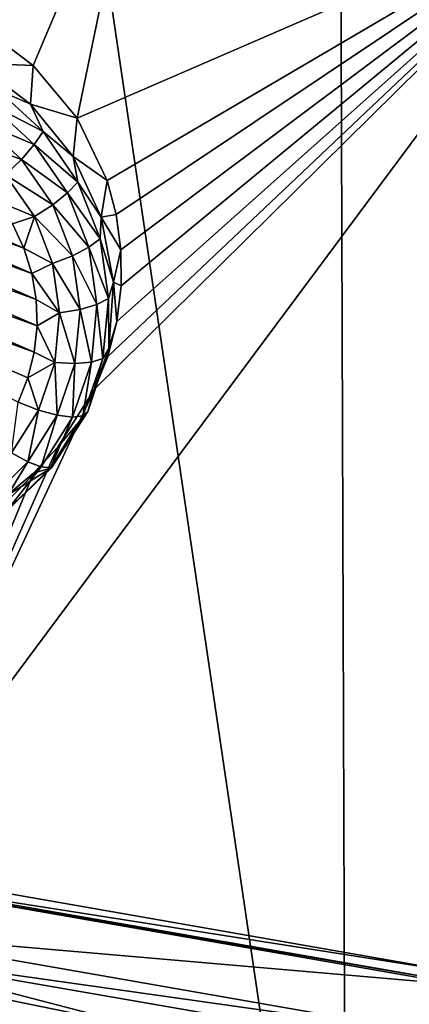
# Model space of a CAD drawing. Header units: metres. Extents: x -24 to 24, y -256 to 25.
# Tile 17 of 256: x -4.06 to -2.54, y -253.07 to -249.22. Entities that reach past the tile are written whole.
import ezdxf

# ---------------------------------------------------------------- set-up
doc = ezdxf.new("R2010")
doc.units = ezdxf.units.M
doc.layers.add('solid_DOMO_KURZ_SW0002', color=7, linetype='CONTINUOUS')

msp = doc.modelspace()

# ---------------------------------------------------------------- linework, layer by layer
at = {"layer": 'solid_DOMO_KURZ_SW0002'}
for points in [[(-4.21804, -245.683334, 178.589767), (-5.535779, -254.913849, 147.447403), (-2.786732, -255.376144, 147.593155)], [(-2.819851, -245.877441, 178.655396), (-4.21804, -245.683334, 178.589767), (-2.786732, -255.376144, 147.593155)], [(-1.412106, -245.994171, 178.69487), (-2.819851, -245.877441, 178.655396), (-2.786732, -255.376144, 147.593155)], [(-1.412106, -245.994171, 178.69487), (-2.786732, -255.376144, 147.593155), (0, -255.530945, 147.641968)], [(-4.223672, -249.240402, 139.022583), (-4.473036, -249.133011, 138.991348), (-3.591136, -248.414932, 138.8349)], [(-4.008161, -249.40155, 139.066528), (-4.223672, -249.240402, 139.022583), (-3.591136, -248.414932, 138.8349)], [(-3.837623, -249.607895, 139.121246), (-4.008161, -249.40155, 139.066528), (-3.591136, -248.414932, 138.8349)], [(-3.837623, -249.607895, 139.121246), (-3.591136, -248.414932, 138.8349), (-1.808824, -248.72644, 138.933121)], [(-2.338575, -252.943039, 140.067566), (-4.642879, -252.540283, 139.940582), (-1.808824, -248.72644, 138.933121)], [(-3.769918, -250.665619, 139.400406), (-1.808824, -248.72644, 138.933121), (-4.642879, -252.540283, 139.940582)], [(-3.720824, -249.850891, 139.185028), (-3.837623, -249.607895, 139.121246), (-1.808824, -248.72644, 138.933121)], [(-3.769918, -250.665619, 139.400406), (-3.718316, -250.536987, 139.366028), (-1.808824, -248.72644, 138.933121)], [(-3.685257, -249.98349, 139.219803), (-3.720824, -249.850891, 139.185028), (-1.808824, -248.72644, 138.933121)], [(-3.718316, -250.536987, 139.366028), (-3.68311, -250.401093, 139.329895), (-1.808824, -248.72644, 138.933121)], [(-3.666541, -250.121536, 139.256058), (-3.685257, -249.98349, 139.219803), (-1.808824, -248.72644, 138.933121)], [(-3.68311, -250.401093, 139.329895), (-3.665747, -250.26181, 139.29303), (-1.808824, -248.72644, 138.933121)], [(-3.665747, -250.26181, 139.29303), (-3.666541, -250.121536, 139.256058), (-1.808824, -248.72644, 138.933121)], [(-4.231407, -249.39241, 138.658508), (-4.223672, -249.240402, 139.022583), (-4.008161, -249.40155, 139.066528)], [(-4.231407, -249.39241, 138.658508), (-4.008161, -249.40155, 139.066528), (-4.019035, -249.552902, 138.709106)], [(-4.148017, -249.49678, 138.600998), (-4.231407, -249.39241, 138.658508), (-4.019035, -249.552902, 138.709106)], [(-4.019035, -249.552902, 138.709106), (-4.008161, -249.40155, 139.066528), (-3.837623, -249.607895, 139.121246)], [(-4.175391, -249.553925, 138.538818), (-4.148017, -249.49678, 138.600998), (-3.969798, -249.659958, 138.652451)], [(-3.969798, -249.659958, 138.652451), (-4.148017, -249.49678, 138.600998), (-4.019035, -249.552902, 138.709106)], [(-4.215163, -249.621552, 138.497284), (-4.175391, -249.553925, 138.538818), (-4.004453, -249.710434, 138.588165)], [(-4.004453, -249.710434, 138.588165), (-4.175391, -249.553925, 138.538818), (-3.969798, -249.659958, 138.652451)], [(-4.019035, -249.552902, 138.709106), (-3.837623, -249.607895, 139.121246), (-3.853105, -249.757187, 138.773529)], [(-3.969798, -249.659958, 138.652451), (-4.019035, -249.552902, 138.709106), (-3.853105, -249.757187, 138.773529)], [(-4.054802, -249.768372, 138.543579), (-4.26385, -249.693756, 138.480042), (-4.215163, -249.621552, 138.497284)], [(-4.054802, -249.768372, 138.543579), (-4.215163, -249.621552, 138.497284), (-4.004453, -249.710434, 138.588165)], [(-3.853105, -249.757187, 138.773529), (-3.837623, -249.607895, 139.121246), (-3.720824, -249.850891, 139.185028)], [(-5.205203, -249.694092, 138.466492), (-5.106739, -249.65184, 138.453171), (-4.044976, -250.114288, 138.598969)], [(-5.106739, -249.65184, 138.453171), (-4.089218, -250.020355, 138.569351), (-4.044976, -250.114288, 138.598969)], [(-4.004453, -249.710434, 138.588165), (-3.969798, -249.659958, 138.652451), (-3.83412, -249.856857, 138.714523)], [(-3.83412, -249.856857, 138.714523), (-3.969798, -249.659958, 138.652451), (-3.853105, -249.757187, 138.773529)], [(-5.297041, -249.748245, 138.483566), (-5.205203, -249.694092, 138.466492), (-4.013978, -250.212936, 138.630081)], [(-5.205203, -249.694092, 138.466492), (-4.044976, -250.114288, 138.598969), (-4.013978, -250.212936, 138.630081)], [(-4.054802, -249.768372, 138.543579), (-4.116436, -249.82872, 138.522598), (-4.26385, -249.693756, 138.480042)], [(-4.054802, -249.768372, 138.543579), (-4.004453, -249.710434, 138.588165), (-3.874316, -249.899292, 138.64772)], [(-3.874316, -249.899292, 138.64772), (-4.004453, -249.710434, 138.588165), (-3.83412, -249.856857, 138.714523)], [(-5.380667, -249.813354, 138.504089), (-5.297041, -249.748245, 138.483566), (-3.996749, -250.31459, 138.662125)], [(-5.297041, -249.748245, 138.483566), (-4.013978, -250.212936, 138.630081), (-3.996749, -250.31459, 138.662125)], [(-3.932718, -249.945557, 138.599442), (-4.116436, -249.82872, 138.522598), (-4.054802, -249.768372, 138.543579)], [(-3.932718, -249.945557, 138.599442), (-4.054802, -249.768372, 138.543579), (-3.874316, -249.899292, 138.64772)], [(-3.853105, -249.757187, 138.773529), (-3.720824, -249.850891, 139.185028), (-3.74326, -249.993423, 138.848007)], [(-3.83412, -249.856857, 138.714523), (-3.853105, -249.757187, 138.773529), (-3.74326, -249.993423, 138.848007)], [(-5.454677, -249.888351, 138.52774), (-5.380667, -249.813354, 138.504089), (-3.993586, -250.417496, 138.69458)], [(-5.380667, -249.813354, 138.504089), (-3.996749, -250.31459, 138.662125), (-3.993586, -250.417496, 138.69458)], [(-4.116436, -249.82872, 138.522598), (-4.00421, -249.991592, 138.573959), (-4.145934, -249.932739, 138.541733)], [(-3.932718, -249.945557, 138.599442), (-4.00421, -249.991592, 138.573959), (-4.116436, -249.82872, 138.522598)], [(-3.874316, -249.899292, 138.64772), (-3.83412, -249.856857, 138.714523), (-3.747784, -250.077621, 138.784134)], [(-3.747784, -250.077621, 138.784134), (-3.83412, -249.856857, 138.714523), (-3.74326, -249.993423, 138.848007)], [(-3.74326, -249.993423, 138.848007), (-3.720824, -249.850891, 139.185028), (-3.685257, -249.98349, 139.219803)], [(-5.517776, -249.971893, 138.554077), (-5.454677, -249.888351, 138.52774), (-4.004545, -250.519958, 138.726883)], [(-5.454677, -249.888351, 138.52774), (-3.993586, -250.417496, 138.69458), (-4.004545, -250.519958, 138.726883)], [(-3.932718, -249.945557, 138.599442), (-3.874316, -249.899292, 138.64772), (-3.791508, -250.111038, 138.714478)], [(-3.791508, -250.111038, 138.714478), (-3.874316, -249.899292, 138.64772), (-3.747784, -250.077621, 138.784134)], [(-4.00421, -249.991592, 138.573959), (-4.089218, -250.020355, 138.569351), (-4.145934, -249.932739, 138.541733)], [(-5.517776, -249.971893, 138.554077), (-4.029432, -250.620148, 138.758469), (-4.067609, -250.715942, 138.788681)], [(-5.517776, -249.971893, 138.554077), (-4.004545, -250.519958, 138.726883), (-4.029432, -250.620148, 138.758469)], [(-3.855033, -250.144196, 138.662079), (-4.00421, -249.991592, 138.573959), (-3.932718, -249.945557, 138.599442)], [(-3.855033, -250.144196, 138.662079), (-3.932718, -249.945557, 138.599442), (-3.791508, -250.111038, 138.714478)], [(-4.00421, -249.991592, 138.573959), (-4.044976, -250.114288, 138.598969), (-4.089218, -250.020355, 138.569351)], [(-4.00421, -249.991592, 138.573959), (-3.932798, -250.174194, 138.631531), (-4.044976, -250.114288, 138.598969)], [(-3.855033, -250.144196, 138.662079), (-3.932798, -250.174194, 138.631531), (-4.00421, -249.991592, 138.573959)], [(-3.747784, -250.077621, 138.784134), (-3.74326, -249.993423, 138.848007), (-3.695883, -250.247849, 138.928238)], [(-3.74326, -249.993423, 138.848007), (-3.685257, -249.98349, 139.219803), (-3.666541, -250.121536, 139.256058)], [(-3.74326, -249.993423, 138.848007), (-3.666541, -250.121536, 139.256058), (-3.695883, -250.247849, 138.928238)], [(-3.791508, -250.111038, 138.714478), (-3.747784, -250.077621, 138.784134), (-3.715121, -250.311172, 138.857773)], [(-3.715121, -250.311172, 138.857773), (-3.747784, -250.077621, 138.784134), (-3.695883, -250.247849, 138.928238)], [(-3.932798, -250.174194, 138.631531), (-4.013978, -250.212936, 138.630081), (-4.044976, -250.114288, 138.598969)], [(-3.855033, -250.144196, 138.662079), (-3.791508, -250.111038, 138.714478), (-3.760179, -250.335037, 138.78511)], [(-3.760179, -250.335037, 138.78511), (-3.791508, -250.111038, 138.714478), (-3.715121, -250.311172, 138.857773)], [(-3.695883, -250.247849, 138.928238), (-3.666541, -250.121536, 139.256058), (-3.665747, -250.26181, 139.29303)], [(-3.932798, -250.174194, 138.631531), (-3.905781, -250.367371, 138.692429), (-4.013978, -250.212936, 138.630081)], [(-3.825643, -250.35434, 138.728333), (-3.932798, -250.174194, 138.631531), (-3.855033, -250.144196, 138.662079)], [(-3.825643, -250.35434, 138.728333), (-3.905781, -250.367371, 138.692429), (-3.932798, -250.174194, 138.631531)], [(-3.825643, -250.35434, 138.728333), (-3.855033, -250.144196, 138.662079), (-3.760179, -250.335037, 138.78511)], [(-3.905781, -250.367371, 138.692429), (-3.996749, -250.31459, 138.662125), (-4.013978, -250.212936, 138.630081)], [(-3.715121, -250.311172, 138.857773), (-3.695883, -250.247849, 138.928238), (-3.713728, -250.505707, 139.009537)], [(-3.695883, -250.247849, 138.928238), (-3.68311, -250.401093, 139.329895), (-3.713728, -250.505707, 139.009537)], [(-3.695883, -250.247849, 138.928238), (-3.665747, -250.26181, 139.29303), (-3.68311, -250.401093, 139.329895)], [(-3.905781, -250.367371, 138.692429), (-3.993586, -250.417496, 138.69458), (-3.996749, -250.31459, 138.662125)], [(-3.760179, -250.335037, 138.78511), (-3.715121, -250.311172, 138.857773), (-3.737768, -250.545792, 138.931747)], [(-3.737768, -250.545792, 138.931747), (-3.715121, -250.311172, 138.857773), (-3.713728, -250.505707, 139.009537)], [(-3.846021, -250.56546, 138.794907), (-3.905781, -250.367371, 138.692429), (-3.825643, -250.35434, 138.728333)], [(-3.846021, -250.56546, 138.794907), (-3.825643, -250.35434, 138.728333), (-3.781901, -250.560074, 138.856064)], [(-3.825643, -250.35434, 138.728333), (-3.760179, -250.335037, 138.78511), (-3.781901, -250.560074, 138.856064)], [(-3.781901, -250.560074, 138.856064), (-3.760179, -250.335037, 138.78511), (-3.737768, -250.545792, 138.931747)], [(-3.905781, -250.367371, 138.692429), (-3.924513, -250.561447, 138.753632), (-3.993586, -250.417496, 138.69458)], [(-3.846021, -250.56546, 138.794907), (-3.924513, -250.561447, 138.753632), (-3.905781, -250.367371, 138.692429)], [(-3.713728, -250.505707, 139.009537), (-3.68311, -250.401093, 139.329895), (-3.718316, -250.536987, 139.366028)], [(-3.924513, -250.561447, 138.753632), (-4.004545, -250.519958, 138.726883), (-3.993586, -250.417496, 138.69458)], [(-3.924513, -250.561447, 138.753632), (-4.029432, -250.620148, 138.758469), (-4.004545, -250.519958, 138.726883)], [(-3.713728, -250.505707, 139.009537), (-3.769918, -250.665619, 139.400406), (-3.795758, -250.751999, 139.087189)], [(-3.737768, -250.545792, 138.931747), (-3.713728, -250.505707, 139.009537), (-3.795758, -250.751999, 139.087189)], [(-3.713728, -250.505707, 139.009537), (-3.718316, -250.536987, 139.366028), (-3.769918, -250.665619, 139.400406)], [(-3.814591, -250.76973, 139.00235), (-3.737768, -250.545792, 138.931747), (-3.795758, -250.751999, 139.087189)], [(-3.781901, -250.560074, 138.856064), (-3.737768, -250.545792, 138.931747), (-3.814591, -250.76973, 139.00235)], [(-3.924513, -250.561447, 138.753632), (-3.988057, -250.746674, 138.812027), (-4.029432, -250.620148, 138.758469)], [(-3.915146, -250.766953, 138.858429), (-3.988057, -250.746674, 138.812027), (-3.924513, -250.561447, 138.753632)], [(-3.846021, -250.56546, 138.794907), (-3.915146, -250.766953, 138.858429), (-3.924513, -250.561447, 138.753632)], [(-3.846021, -250.56546, 138.794907), (-3.855585, -250.774872, 138.923782), (-3.915146, -250.766953, 138.858429)], [(-3.781901, -250.560074, 138.856064), (-3.814591, -250.76973, 139.00235), (-3.855585, -250.774872, 138.923782)], [(-3.846021, -250.56546, 138.794907), (-3.781901, -250.560074, 138.856064), (-3.855585, -250.774872, 138.923782)], [(-3.988057, -250.746674, 138.812027), (-4.067609, -250.715942, 138.788681), (-4.029432, -250.620148, 138.758469)], [(-3.914386, -250.892593, 139.461441), (-3.769918, -250.665619, 139.400406), (-4.642879, -252.540283, 139.940582)], [(-3.795758, -250.751999, 139.087189), (-3.769918, -250.665619, 139.400406), (-3.914386, -250.892593, 139.461441)], [(-4.093224, -250.913773, 138.864716), (-4.067609, -250.715942, 138.788681), (-3.988057, -250.746674, 138.812027)], [(-4.029551, -250.94873, 138.915741), (-4.093224, -250.913773, 138.864716), (-3.988057, -250.746674, 138.812027)], [(-4.029551, -250.94873, 138.915741), (-3.988057, -250.746674, 138.812027), (-3.915146, -250.766953, 138.858429)], [(-4.029551, -250.94873, 138.915741), (-3.915146, -250.766953, 138.858429), (-3.977536, -250.968628, 138.984879)], [(-3.977536, -250.968628, 138.984879), (-3.915146, -250.766953, 138.858429), (-3.855585, -250.774872, 138.923782)], [(-3.977536, -250.968628, 138.984879), (-3.855585, -250.774872, 138.923782), (-3.941735, -250.971741, 139.066055)], [(-3.941735, -250.971741, 139.066055), (-3.855585, -250.774872, 138.923782), (-3.814591, -250.76973, 139.00235)], [(-3.941735, -250.971741, 139.066055), (-3.814591, -250.76973, 139.00235), (-3.937206, -250.972412, 139.156677)], [(-3.937206, -250.972412, 139.156677), (-3.795758, -250.751999, 139.087189), (-3.914386, -250.892593, 139.461441)], [(-3.937206, -250.972412, 139.156677), (-3.814591, -250.76973, 139.00235), (-3.795758, -250.751999, 139.087189)], [(-4.007814, -250.993103, 139.488617), (-3.914386, -250.892593, 139.461441), (-4.642879, -252.540283, 139.940582)], [(-3.937206, -250.972412, 139.156677), (-3.914386, -250.892593, 139.461441), (-4.007814, -250.993103, 139.488617)], [(-4.183499, -251.101669, 138.963974), (-4.093224, -250.913773, 138.864716), (-4.029551, -250.94873, 138.915741)], [(-4.183499, -251.101669, 138.963974), (-4.029551, -250.94873, 138.915741), (-4.141639, -251.131668, 139.036285)], [(-4.029551, -250.94873, 138.915741), (-3.977536, -250.968628, 138.984879), (-4.141639, -251.131668, 139.036285)], [(-4.141639, -251.131668, 139.036285), (-3.977536, -250.968628, 138.984879), (-4.112827, -251.141708, 139.119644)], [(-3.937206, -250.972412, 139.156677), (-4.112987, -251.081833, 139.512619), (-4.12985, -251.154129, 139.213974)], [(-4.112827, -251.141708, 139.119644), (-3.937206, -250.972412, 139.156677), (-4.12985, -251.154129, 139.213974)], [(-3.937206, -250.972412, 139.156677), (-4.007814, -250.993103, 139.488617), (-4.112987, -251.081833, 139.512619)], [(-3.977536, -250.968628, 138.984879), (-3.941735, -250.971741, 139.066055), (-4.112827, -251.141708, 139.119644)], [(-4.112827, -251.141708, 139.119644), (-3.941735, -250.971741, 139.066055), (-3.937206, -250.972412, 139.156677)], [(-4.112987, -251.081833, 139.512619), (-4.007814, -250.993103, 139.488617), (-4.642879, -252.540283, 139.940582)], [(-2.338575, -252.943039, 140.067566), (-4.654602, -252.578583, 139.980759), (-4.642879, -252.540283, 139.940582)], [(-4.654048, -252.586563, 139.955902), (-2.343695, -252.99028, 140.083191), (-4.704983, -252.785706, 140.018005)], [(-4.654602, -252.578583, 139.980759), (-2.344328, -252.982361, 140.108063), (-4.654048, -252.586563, 139.955902)], [(-2.338575, -252.943039, 140.067566), (-2.344328, -252.982361, 140.108063), (-4.654602, -252.578583, 139.980759)], [(-2.344328, -252.982361, 140.108063), (-2.343695, -252.99028, 140.083191), (-4.654048, -252.586563, 139.955902)], [(-4.696085, -252.865036, 140.054932), (-4.704983, -252.785706, 140.018005), (-2.369138, -253.193817, 140.146683)], [(-2.343695, -252.99028, 140.083191), (-2.369138, -253.193817, 140.146683), (-4.704983, -252.785706, 140.018005)], [(-4.696085, -252.865036, 140.054932), (-3.572311, -253.158142, 140.182373), (-4.743105, -252.918503, 140.106812)], [(-2.365067, -253.269775, 140.182541), (-3.572311, -253.158142, 140.182373), (-4.696085, -252.865036, 140.054932)], [(-2.365067, -253.269775, 140.182541), (-4.696085, -252.865036, 140.054932), (-2.369138, -253.193817, 140.146683)], [(-4.743105, -252.918503, 140.106812), (-3.572311, -253.158142, 140.182373), (-5.095558, -254.516617, 142.125671)]]:
    msp.add_3dface(points, dxfattribs=at)

doc.saveas('drawing.dxf')
